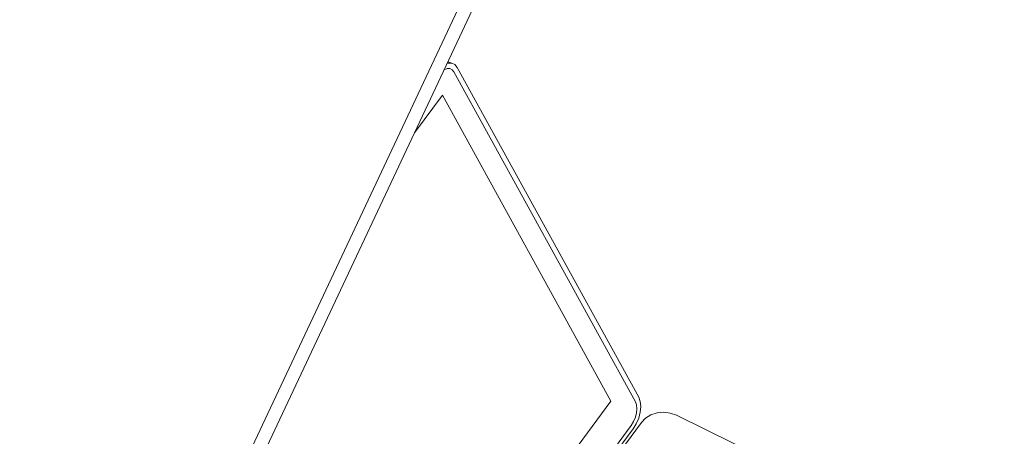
# Model space of a CAD drawing. Header units: millimetres. Extents: x -21126 to 28102, y -1237 to 9397.
# Tile 49 of 226: x -15648 to -15232, y 5388 to 5564. Entities that reach past the tile are written whole.
import ezdxf

# ---------------------------------------------------------------- set-up
doc = ezdxf.new("R2010")
doc.units = ezdxf.units.MM
doc.header["$MEASUREMENT"] = 0
doc.linetypes.add('Wipeout_Contour', pattern=[1000, 0, -1000])
doc.layers.add('Nuevo_08_E_Envans secs', color=7, linetype='Continuous')
doc.layers.add('Nuevo_09_EI_Mobiliari general', color=7, linetype='Continuous')
doc.layers.add('Nuevo_09_EI_Mobiliari general_Pluma_Nº__1', color=7, linetype='Continuous', lineweight=5)

# ---------------------------------------------------------------- blocks, each defined once
blk = doc.blocks.new('Elem Sección_45_1')
at = {"layer": 'Nuevo_09_EI_Mobiliari general_Pluma_Nº__1', "color": 7, "linetype": 'Continuous', "lineweight": 5}
for p, q in [((-15466.74, 5545.87), (-15467.17, 5545.7)), ((-15465.21, 5545.87), (-15466.85, 5546.39)), ((-15465.21, 5545.87), (-15466.74, 5545.87)), ((-15463.89, 5545.24), (-15465.21, 5545.87)), ((-15462.88, 5544.01), (-15463.89, 5545.24)), ((-15386.17, 5404.38), (-15462.88, 5544.01)), ((-15467.17, 5543.52), (-15468.41, 5543.03)), ((-15466.02, 5543.52), (-15467.17, 5543.52)), ((-15465.03, 5543.05), (-15466.02, 5543.52)), ((-15464.27, 5542.12), (-15465.03, 5543.05)), ((-15387.56, 5402.49), (-15464.27, 5542.12)), ((-15469.19, 5532.31), (-15480.95, 5516.36)), ((-15398, 5402.75), (-15469.19, 5532.31)), ((-15598.31, 5130.97), (-15398, 5402.75)), ((-15387.09, 5401.18), (-15387.56, 5402.49)), ((-15385.54, 5402.63), (-15386.17, 5404.38)), ((-15385.33, 5400.49), (-15385.54, 5402.63)), ((-15387.1, 5397.78), (-15386.93, 5399.58)), ((-15386.93, 5399.58), (-15387.09, 5401.18)), ((-15386.21, 5395.62), (-15385.56, 5398.1)), ((-15385.56, 5398.1), (-15385.33, 5400.49)), ((-15378.44, 5397.78), (-15375.64, 5398.04)), ((-15375.64, 5398.04), (-15372.86, 5397.7)), ((-15389.35, 5392.52), (-15388.36, 5394.13)), ((-15388.36, 5394.13), (-15387.59, 5395.93)), ((-15387.59, 5395.93), (-15387.1, 5397.78)), ((-15387.23, 5393.23), (-15386.21, 5395.62)), ((-15385.08, 5393.78), (-15383.32, 5395.58)), ((-15383.32, 5395.58), (-15381.06, 5396.94)), ((-15381.06, 5396.94), (-15378.44, 5397.78)), ((-15372.86, 5397.7), (-15370.28, 5396.79)), ((-15370.28, 5396.79), (-15145.98, 5286.79)), ((-15411.19, 5362.89), (-15389.35, 5392.52)), ((-15409.69, 5362.42), (-15388.56, 5391.08)), ((-15407.09, 5363.91), (-15385.08, 5393.78)), ((-15388.56, 5391.08), (-15387.23, 5393.23))]:
    blk.add_line(p, q, dxfattribs=at)
blk = doc.blocks.new('Elem Sección_54_1')
at = {"color": 254, "linetype": 'Wipeout_Contour', "lineweight": 0, "ltscale": 68043.481501}
blk.add_wipeout([(-16421.98, 4817.49), (-16416.04, 4815.63), (-15394.98, 6990.44), (-15400.93, 6992.3)], dxfattribs=at).dxf.layer = 'Nuevo_08_E_Envans secs'
at = {"color": 254, "linetype": 'Wipeout_Contour', "lineweight": 0, "ltscale": 67533.449788}
blk.add_wipeout([(-15276.46, 6964.56), (-16309.28, 4764.67), (-16296.4, 4760.65), (-15263.58, 6960.53)], dxfattribs=at).dxf.layer = 'Nuevo_08_E_Envans secs'
at = {"color": 254, "linetype": 'Wipeout_Contour', "lineweight": 0, "ltscale": 84376.766656}
blk.add_wipeout([(-15284.41, 6979.09), (-16322.17, 4768.7), (-16309.28, 4764.67), (-15276.46, 6964.56), (-15271.53, 6975.07)], dxfattribs=at).dxf.layer = 'Nuevo_08_E_Envans secs'
at = {"color": 254, "linetype": 'Wipeout_Contour', "lineweight": 0, "ltscale": 84818.950487}
blk.add_wipeout([(-15371.6, 6994.27), (-16404.42, 4794.39), (-16391.54, 4790.36), (-15353.78, 7000.75), (-15366.66, 7004.78)], dxfattribs=at).dxf.layer = 'Nuevo_08_E_Envans secs'
at = {"color": 254, "linetype": 'Wipeout_Contour', "lineweight": 0, "ltscale": 67984.310101}
blk.add_wipeout([(-15384.48, 6998.29), (-16417.3, 4798.41), (-16404.42, 4794.39), (-15371.6, 6994.27)], dxfattribs=at).dxf.layer = 'Nuevo_08_E_Envans secs'
at = {"color": 254, "linetype": 'Wipeout_Contour', "lineweight": 0, "ltscale": 67464.366839}
blk.add_wipeout([(-16283.24, 4774.16), (-16277.3, 4772.3), (-15256.24, 6947.12), (-15262.19, 6948.97)], dxfattribs=at).dxf.layer = 'Nuevo_08_E_Envans secs'
blk = doc.blocks.new('Elem Sección_82_1')
at = {"layer": 'Nuevo_09_EI_Mobiliari general_Pluma_Nº__1', "color": 7, "linetype": 'Continuous', "lineweight": 5}
for p, q in [((-15863.84, 4714.01), (-14958.94, 6641.42)), ((-15858.43, 4712.33), (-14958.94, 6628.21))]:
    blk.add_line(p, q, dxfattribs=at)

msp = doc.modelspace()

# ---------------------------------------------------------------- block references
at = {"layer": 'Nuevo_09_EI_Mobiliari general', "lineweight": 0}
msp.add_blockref('Elem Sección_45_1', (0, 0), dxfattribs=at)

# ---------------------------------------------------------------- next in the draw order: block references
at = {"layer": 'Nuevo_08_E_Envans secs', "lineweight": 0}
msp.add_blockref('Elem Sección_54_1', (0, 0), dxfattribs=at)

# ---------------------------------------------------------------- next in the draw order: block references
at = {"layer": 'Nuevo_09_EI_Mobiliari general', "lineweight": 0}
msp.add_blockref('Elem Sección_82_1', (0, 0), dxfattribs=at)

doc.saveas('drawing.dxf')
